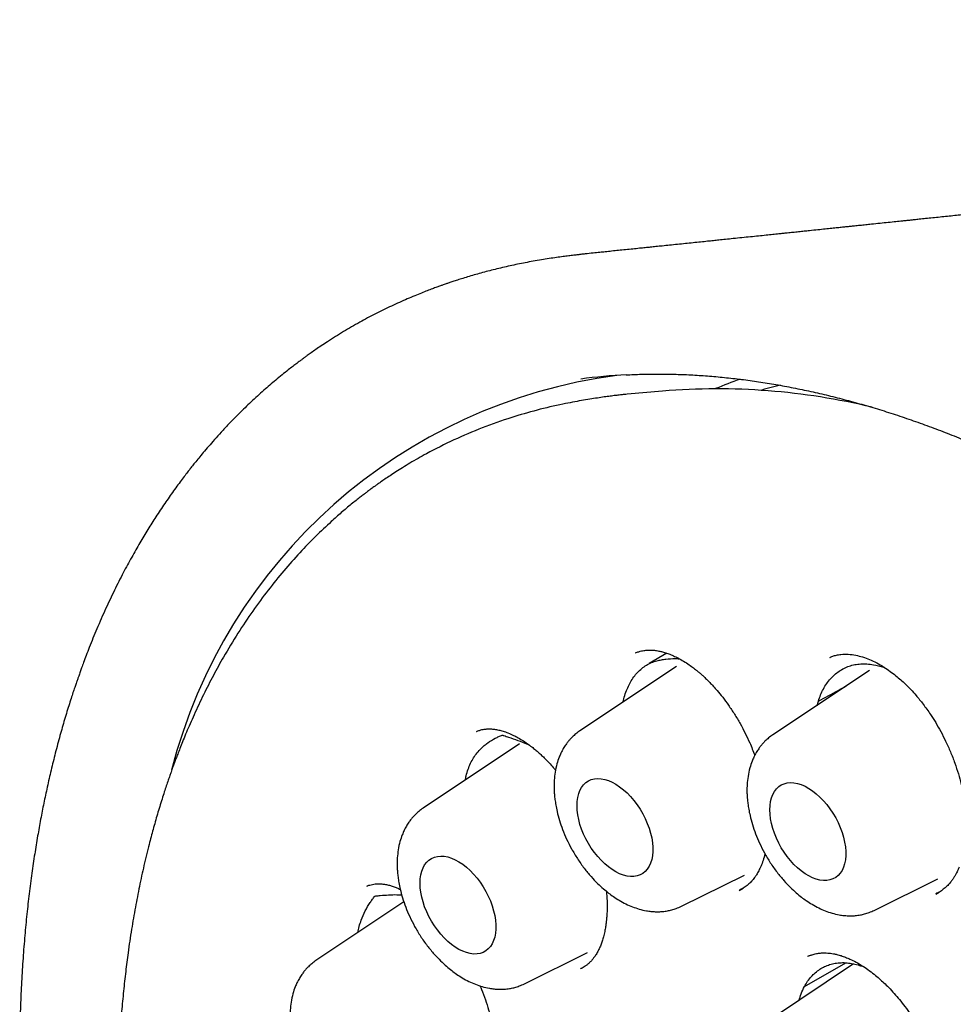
# Model space of a CAD drawing. Header units: millimetres. Extents: x 8 to 855, y 12 to 815.
# Tile 34 of 55: x 779 to 790, y 371 to 382. Entities that reach past the tile are written whole.
import ezdxf

# ---------------------------------------------------------------- set-up
doc = ezdxf.new("R2010")
doc.units = ezdxf.units.MM

msp = doc.modelspace()

# ---------------------------------------------------------------- linework, layer by layer
at = {"color": 7, "linetype": 'Continuous', "lineweight": 30}
for p, q in [((785.966, 377.481), (785.839, 377.468)), ((786.369, 377.517), (785.966, 377.481)), ((786.061, 374.526), (786.063, 374.527)), ((786.419, 374.522), (786.215, 374.403)), ((788.278, 374.473), (788.282, 374.475)), ((786.528, 374.372), (785.426, 373.637)), ((788.731, 374.325), (787.629, 373.591)), ((788.134, 373.927), (788.148, 373.975)), ((784.244, 373.628), (784.247, 373.629)), ((784.736, 373.486), (783.634, 372.752)), ((786.584, 371.632), (787.304, 371.988)), ((788.787, 371.585), (789.514, 371.945)), ((782.992, 371.861), (782.995, 371.862)), ((787.245, 371.813), (787.289, 371.837)), ((789.488, 371.771), (789.528, 371.793)), ((783.415, 371.681), (782.411, 371.012)), ((784.791, 370.746), (785.511, 371.102)), ((788.03, 371.059), (788.032, 371.06)), ((788.068, 371.075), (788.031, 371.06)), ((788.551, 370.974), (787.623, 370.355)), ((787.99, 370.716), (788.462, 370.986)), ((785.435, 370.921), (785.431, 370.919))]:
    msp.add_line(p, q, dxfattribs=at)
at = {"color": 7, "linetype": 'Continuous', "lineweight": 30, "flags": 128}
for points in [[(787.715, 377.583), (787.534, 377.537), (787.493, 377.525)], [(785.392, 372.781), (785.394, 372.83), (785.4, 372.875), (785.411, 372.918), (785.426, 372.956), (785.445, 372.99), (785.467, 373.02), (785.493, 373.044), (785.523, 373.064), (785.555, 373.078), (785.59, 373.087), (785.628, 373.091), (785.667, 373.088), (785.708, 373.081), (785.75, 373.067), (785.793, 373.049), (785.836, 373.025), (785.879, 372.997), (785.922, 372.963), (785.963, 372.926), (786.003, 372.884), (786.042, 372.839), (786.078, 372.791), (786.112, 372.741), (786.143, 372.688), (786.171, 372.634), (786.195, 372.579), (786.216, 372.523), (786.233, 372.467), (786.245, 372.412), (786.254, 372.358), (786.258, 372.306), (786.258, 372.256), (786.254, 372.209), (786.245, 372.165), (786.233, 372.125), (786.216, 372.088), (786.195, 372.057), (786.171, 372.029), (786.143, 372.007), (786.112, 371.99), (786.078, 371.979), (786.042, 371.972), (786.003, 371.972), (785.963, 371.977), (785.922, 371.987), (785.879, 372.003), (785.836, 372.024), (785.793, 372.051), (785.75, 372.082), (785.708, 372.117), (785.667, 372.157), (785.628, 372.2), (785.59, 372.246), (785.555, 372.296), (785.523, 372.347), (785.493, 372.401), (785.467, 372.456), (785.445, 372.511), (785.426, 372.567), (785.411, 372.623), (785.4, 372.677), (785.394, 372.73), (785.392, 372.781)], [(787.595, 372.735), (787.597, 372.783), (787.603, 372.829), (787.614, 372.871), (787.629, 372.909), (787.647, 372.943), (787.67, 372.973), (787.696, 372.998), (787.725, 373.017), (787.758, 373.032), (787.793, 373.041), (787.83, 373.044), (787.87, 373.042), (787.911, 373.034), (787.953, 373.021), (787.996, 373.002), (788.039, 372.978), (788.082, 372.95), (788.125, 372.917), (788.166, 372.879), (788.206, 372.838), (788.245, 372.793), (788.281, 372.745), (788.315, 372.694), (788.346, 372.641), (788.374, 372.587), (788.398, 372.532), (788.419, 372.476), (788.435, 372.42), (788.448, 372.365), (788.457, 372.312), (788.461, 372.259), (788.461, 372.21), (788.457, 372.162), (788.448, 372.118), (788.435, 372.078), (788.419, 372.042), (788.398, 372.01), (788.374, 371.983), (788.346, 371.961), (788.315, 371.944), (788.281, 371.932), (788.245, 371.926), (788.206, 371.925), (788.166, 371.93), (788.125, 371.941), (788.082, 371.957), (788.039, 371.978), (787.996, 372.004), (787.953, 372.035), (787.911, 372.07), (787.87, 372.11), (787.83, 372.153), (787.793, 372.2), (787.758, 372.249), (787.725, 372.301), (787.696, 372.354), (787.67, 372.409), (787.647, 372.465), (787.629, 372.521), (787.614, 372.576), (787.603, 372.63), (787.597, 372.684), (787.595, 372.735)], [(783.599, 371.896), (783.602, 371.944), (783.608, 371.99), (783.619, 372.032), (783.634, 372.07), (783.652, 372.104), (783.675, 372.134), (783.701, 372.159), (783.73, 372.178), (783.763, 372.193), (783.798, 372.201), (783.835, 372.205), (783.875, 372.203), (783.916, 372.195), (783.958, 372.182), (784.001, 372.163), (784.044, 372.139), (784.087, 372.111), (784.129, 372.078), (784.171, 372.04), (784.211, 371.999), (784.25, 371.954), (784.286, 371.906), (784.32, 371.855), (784.351, 371.802), (784.378, 371.748), (784.403, 371.693), (784.423, 371.637), (784.44, 371.581), (784.453, 371.526), (784.461, 371.472), (784.466, 371.42), (784.466, 371.37), (784.461, 371.323), (784.453, 371.279), (784.44, 371.239), (784.423, 371.203), (784.403, 371.171), (784.378, 371.144), (784.351, 371.121), (784.32, 371.104), (784.286, 371.093), (784.25, 371.087), (784.211, 371.086), (784.171, 371.091), (784.129, 371.102), (784.087, 371.118), (784.044, 371.139), (784.001, 371.165), (783.958, 371.196), (783.916, 371.231), (783.875, 371.271), (783.835, 371.314), (783.798, 371.361), (783.763, 371.41), (783.73, 371.462), (783.701, 371.515), (783.675, 371.57), (783.652, 371.626), (783.634, 371.681), (783.619, 371.737), (783.608, 371.791), (783.602, 371.844), (783.599, 371.896)]]:
    msp.add_lwpolyline(points, dxfattribs=at)
at = {"color": 7, "linetype": 'Continuous', "lineweight": 30}
for centre, radius, start, end in [((786.642, 371.676), 6.072, 97.5259, 165.5905), ((786.3, 371.124), 6.587, 92.9867, 97.5375), ((789.001, 372.767), 5.189, 109.6667, 112.9773), ((786.988, 369.928), 7.614, 76.5092, 94.658)]:
    msp.add_arc(centre, radius, start, end, dxfattribs=at)
for points, knots in [([(809.138, 381.759), (809.132, 381.758), (809.1, 381.754), (809.042, 381.746), (808.963, 381.736), (808.888, 381.726), (808.819, 381.717), (808.762, 381.71), (808.713, 381.704), (808.667, 381.698), (808.611, 381.69), (808.537, 381.681), (808.449, 381.67), (808.357, 381.658), (808.267, 381.646), (808.178, 381.635), (808.086, 381.623), (807.995, 381.611), (807.905, 381.6), (807.832, 381.59), (807.773, 381.583), (807.722, 381.576), (807.663, 381.569), (807.591, 381.56), (807.512, 381.549), (807.434, 381.54), (807.367, 381.531), (807.31, 381.524), (807.262, 381.518), (807.216, 381.512), (807.165, 381.505), (807.104, 381.498), (807.032, 381.489), (806.948, 381.478), (806.853, 381.466), (806.745, 381.452), (806.628, 381.438), (806.513, 381.423), (806.405, 381.41), (806.31, 381.398), (806.222, 381.387), (806.134, 381.376), (806.043, 381.365), (805.957, 381.354), (805.881, 381.345), (805.819, 381.337), (805.767, 381.33), (805.717, 381.324), (805.66, 381.317), (805.592, 381.309), (805.512, 381.299), (805.42, 381.288), (805.319, 381.275), (805.212, 381.262), (805.116, 381.25), (805.038, 381.241), (804.978, 381.233), (804.924, 381.227), (804.875, 381.221), (804.826, 381.215), (804.772, 381.208), (804.704, 381.2), (804.627, 381.19), (804.547, 381.181), (804.474, 381.172), (804.409, 381.164), (804.351, 381.157), (804.3, 381.151), (804.251, 381.145), (804.198, 381.138), (804.138, 381.131), (804.072, 381.123), (803.987, 381.113), (803.884, 381.1), (803.769, 381.086), (803.661, 381.073), (803.559, 381.061), (803.465, 381.05), (803.38, 381.04), (803.304, 381.031), (803.23, 381.022), (803.151, 381.012), (803.063, 381.002), (802.977, 380.992), (802.901, 380.982), (802.84, 380.975), (802.788, 380.969), (802.742, 380.964), (802.697, 380.958), (802.65, 380.953), (802.597, 380.946), (802.543, 380.94), (802.494, 380.934), (802.446, 380.928), (802.394, 380.922), (802.334, 380.915), (802.272, 380.908), (802.206, 380.9), (802.138, 380.892), (802.066, 380.884), (801.995, 380.875), (801.916, 380.866), (801.815, 380.854), (801.693, 380.84), (801.56, 380.824), (801.435, 380.81), (801.319, 380.796), (801.214, 380.784), (801.131, 380.774), (801.067, 380.767), (801.011, 380.76), (800.948, 380.753), (800.872, 380.744), (800.791, 380.735), (800.696, 380.724), (800.594, 380.712), (800.489, 380.7), (800.395, 380.689), (800.304, 380.679), (800.209, 380.668), (800.105, 380.656), (800.001, 380.644), (799.904, 380.633), (799.813, 380.622), (799.721, 380.612), (799.619, 380.6), (799.509, 380.587), (799.402, 380.575), (799.308, 380.564), (799.23, 380.556), (799.162, 380.548), (799.105, 380.541), (799.054, 380.536), (799.005, 380.53), (798.953, 380.524), (798.893, 380.517), (798.823, 380.51), (798.748, 380.501), (798.672, 380.492), (798.599, 380.484), (798.521, 380.475), (798.437, 380.466), (798.349, 380.456), (798.263, 380.446), (798.173, 380.436), (798.076, 380.425), (797.985, 380.415), (797.899, 380.405), (797.82, 380.397), (797.742, 380.388), (797.67, 380.38), (797.609, 380.373), (797.558, 380.367), (797.51, 380.362), (797.46, 380.356), (797.405, 380.35), (797.343, 380.343), (797.277, 380.336), (797.207, 380.328), (797.136, 380.32), (797.065, 380.312), (796.999, 380.305), (796.929, 380.297), (796.853, 380.289), (796.769, 380.28), (796.693, 380.271), (796.623, 380.263), (796.553, 380.256), (796.473, 380.247), (796.381, 380.237), (796.28, 380.226), (796.179, 380.215), (796.082, 380.204), (796.002, 380.195), (795.939, 380.188), (795.891, 380.183), (795.842, 380.177), (795.785, 380.171), (795.719, 380.164), (795.641, 380.155), (795.555, 380.146), (795.463, 380.136), (795.373, 380.126), (795.289, 380.117), (795.216, 380.109), (795.16, 380.103), (795.119, 380.098), (795.083, 380.094), (795.039, 380.09), (794.986, 380.084), (794.925, 380.077), (794.86, 380.07), (794.789, 380.063), (794.711, 380.054), (794.626, 380.045), (794.547, 380.036), (794.476, 380.029), (794.419, 380.022), (794.375, 380.018), (794.336, 380.013), (794.291, 380.009), (794.234, 380.002), (794.159, 379.994), (794.072, 379.985), (793.979, 379.975), (793.888, 379.965), (793.803, 379.956), (793.726, 379.948), (793.667, 379.941), (793.623, 379.936), (793.589, 379.933), (793.551, 379.929), (793.504, 379.924), (793.448, 379.918), (793.386, 379.911), (793.313, 379.903), (793.234, 379.895), (793.148, 379.885), (793.065, 379.877), (792.988, 379.868), (792.926, 379.862), (792.877, 379.856), (792.839, 379.852), (792.799, 379.848), (792.751, 379.843), (792.678, 379.835), (792.585, 379.825), (792.476, 379.814), (792.368, 379.802), (792.276, 379.792), (792.204, 379.785), (792.152, 379.779), (792.109, 379.775), (792.07, 379.77), (792.028, 379.766), (791.976, 379.76), (791.911, 379.754), (791.839, 379.746), (791.764, 379.738), (791.688, 379.73), (791.61, 379.722), (791.533, 379.713), (791.463, 379.706), (791.403, 379.7), (791.355, 379.695), (791.314, 379.69), (791.274, 379.686), (791.229, 379.681), (791.176, 379.676), (791.117, 379.669), (791.053, 379.663), (790.981, 379.655), (790.901, 379.647), (790.813, 379.637), (790.729, 379.628), (790.654, 379.621), (790.593, 379.614), (790.543, 379.609), (790.494, 379.604), (790.435, 379.598), (790.366, 379.59), (790.289, 379.582), (790.209, 379.574), (790.13, 379.566), (790.059, 379.558), (790.003, 379.552), (789.956, 379.547), (789.909, 379.542), (789.853, 379.536), (789.784, 379.529), (789.705, 379.521), (789.622, 379.512), (789.538, 379.503), (789.455, 379.495), (789.376, 379.487), (789.305, 379.479), (789.247, 379.473), (789.2, 379.468), (789.155, 379.463), (789.101, 379.458), (789.03, 379.45), (788.945, 379.441), (788.851, 379.432), (788.765, 379.423), (788.689, 379.415), (788.624, 379.408), (788.564, 379.402), (788.513, 379.397), (788.468, 379.392), (788.42, 379.387), (788.365, 379.381), (788.299, 379.374), (788.224, 379.366), (788.139, 379.358), (788.059, 379.349), (787.986, 379.342), (787.922, 379.335), (787.858, 379.328), (787.797, 379.322), (787.744, 379.317), (787.7, 379.312), (787.663, 379.308), (787.614, 379.303), (787.548, 379.296), (787.463, 379.287), (787.371, 379.278), (787.275, 379.268), (787.18, 379.258), (787.092, 379.249), (787.016, 379.241), (786.948, 379.234), (786.878, 379.227), (786.801, 379.219), (786.717, 379.21), (786.629, 379.201), (786.539, 379.192), (786.451, 379.183), (786.369, 379.174), (786.296, 379.167), (786.231, 379.16), (786.169, 379.154), (786.103, 379.147), (786.028, 379.139), (785.947, 379.131), (785.866, 379.123), (785.789, 379.115), (785.719, 379.107), (785.649, 379.1), (785.573, 379.092), (785.499, 379.085), (785.451, 379.08), (785.434, 379.078)], [0, 0, 0, 0, 0.000783, 0.004161, 0.007573, 0.011112, 0.013958, 0.016497, 0.018607, 0.020379, 0.022385, 0.025984, 0.02998, 0.033948, 0.037886, 0.041774, 0.045595, 0.049774, 0.053699, 0.057333, 0.05932, 0.061367, 0.063911, 0.066975, 0.070816, 0.074189, 0.077087, 0.079532, 0.081612, 0.083338, 0.085549, 0.088212, 0.091326, 0.094929, 0.099049, 0.103651, 0.109063, 0.114142, 0.118696, 0.122979, 0.126474, 0.130205, 0.134365, 0.138236, 0.141481, 0.144122, 0.146277, 0.148255, 0.150617, 0.153613, 0.157078, 0.161032, 0.165476, 0.1702, 0.174941, 0.177834, 0.180396, 0.18265, 0.184753, 0.186743, 0.189014, 0.191768, 0.19549, 0.199, 0.202143, 0.204921, 0.207398, 0.20961, 0.211542, 0.213784, 0.216403, 0.219288, 0.222299, 0.227451, 0.232561, 0.237118, 0.241426, 0.245635, 0.249242, 0.252484, 0.255428, 0.258804, 0.26261, 0.26682, 0.269867, 0.272414, 0.274564, 0.27667, 0.278323, 0.280306, 0.282677, 0.285202, 0.28729, 0.28902, 0.29132, 0.293993, 0.296674, 0.299194, 0.3025, 0.305404, 0.308333, 0.311706, 0.315411, 0.321296, 0.327287, 0.332396, 0.337316, 0.342072, 0.345842, 0.347977, 0.350242, 0.352912, 0.356147, 0.359828, 0.363314, 0.36827, 0.372805, 0.376754, 0.380242, 0.384399, 0.388864, 0.393466, 0.39773, 0.401178, 0.405042, 0.409413, 0.414137, 0.419137, 0.422907, 0.426177, 0.429026, 0.431558, 0.433472, 0.435506, 0.437664, 0.440156, 0.443127, 0.446476, 0.449758, 0.452805, 0.455672, 0.459757, 0.463398, 0.466758, 0.470678, 0.474883, 0.478967, 0.482271, 0.485727, 0.489065, 0.492191, 0.494765, 0.496786, 0.498685, 0.500784, 0.503083, 0.505648, 0.508689, 0.511423, 0.51446, 0.517666, 0.520436, 0.522832, 0.526434, 0.530089, 0.533359, 0.536121, 0.538954, 0.54213, 0.546235, 0.550554, 0.554863, 0.558971, 0.562765, 0.564953, 0.566875, 0.568816, 0.57121, 0.57406, 0.577146, 0.581035, 0.58488, 0.58868, 0.592335, 0.595437, 0.597941, 0.599292, 0.600653, 0.602468, 0.604744, 0.607427, 0.610136, 0.612794, 0.616431, 0.61997, 0.623385, 0.626384, 0.628886, 0.630503, 0.631909, 0.633757, 0.636171, 0.63911, 0.643142, 0.647048, 0.650826, 0.654474, 0.657734, 0.660442, 0.661956, 0.66323, 0.664717, 0.666659, 0.669055, 0.671765, 0.674447, 0.678126, 0.68172, 0.685228, 0.688494, 0.691258, 0.693075, 0.69458, 0.696065, 0.698051, 0.700549, 0.705116, 0.709668, 0.714189, 0.718634, 0.72111, 0.723251, 0.725057, 0.726527, 0.728048, 0.730279, 0.73307, 0.736122, 0.739236, 0.742413, 0.745652, 0.74895, 0.751993, 0.754392, 0.756397, 0.758008, 0.759485, 0.761342, 0.76355, 0.766064, 0.768721, 0.771514, 0.775019, 0.778717, 0.782403, 0.785514, 0.788015, 0.789909, 0.791749, 0.794184, 0.797176, 0.800376, 0.803696, 0.807135, 0.810132, 0.812459, 0.814146, 0.815958, 0.818229, 0.821139, 0.824532, 0.828008, 0.831453, 0.834868, 0.838251, 0.841257, 0.843664, 0.845449, 0.847113, 0.849151, 0.852225, 0.855849, 0.859729, 0.863799, 0.866455, 0.869186, 0.87178, 0.873878, 0.875476, 0.877405, 0.879691, 0.882381, 0.885476, 0.888973, 0.892868, 0.895351, 0.897972, 0.900732, 0.903329, 0.905505, 0.90726, 0.90866, 0.910151, 0.913251, 0.916833, 0.92061, 0.924557, 0.928637, 0.932305, 0.935385, 0.937989, 0.940747, 0.943925, 0.947456, 0.951073, 0.954749, 0.958483, 0.961899, 0.9649, 0.967478, 0.969801, 0.972493, 0.975611, 0.979054, 0.982378, 0.985532, 0.988515, 0.991011, 0.994115, 0.99783, 1, 1, 1, 1]), ([(785.441, 379.078), (785.428, 379.076), (785.398, 379.073), (785.351, 379.068), (785.294, 379.061), (785.229, 379.052), (785.155, 379.042), (785.072, 379.03), (784.984, 379.016), (784.893, 379), (784.802, 378.983), (784.714, 378.966), (784.598, 378.941), (784.458, 378.908), (784.296, 378.866), (784.169, 378.829), (784.075, 378.8), (784.015, 378.781), (783.964, 378.765), (783.923, 378.751), (783.891, 378.739), (783.861, 378.729), (783.829, 378.718), (783.788, 378.703), (783.738, 378.684), (783.679, 378.662), (783.612, 378.635), (783.535, 378.604), (783.452, 378.569), (783.363, 378.53), (783.242, 378.474), (783.09, 378.4), (782.908, 378.302), (782.724, 378.196), (782.579, 378.105), (782.474, 378.035), (782.413, 377.994), (782.359, 377.956), (782.316, 377.926), (782.282, 377.901), (782.254, 377.88), (782.224, 377.858), (782.188, 377.831), (782.144, 377.797), (782.088, 377.754), (782.023, 377.701), (781.952, 377.643), (781.883, 377.585), (781.788, 377.502), (781.671, 377.395), (781.537, 377.265), (781.424, 377.15), (781.33, 377.049), (781.254, 376.965), (781.186, 376.887), (781.126, 376.817), (781.074, 376.754), (781.029, 376.699), (780.993, 376.653), (780.959, 376.61), (780.924, 376.565), (780.881, 376.509), (780.834, 376.445), (780.767, 376.352), (780.682, 376.231), (780.584, 376.084), (780.49, 375.935), (780.398, 375.781), (780.304, 375.616), (780.224, 375.469), (780.159, 375.342), (780.109, 375.241), (780.059, 375.136), (780.008, 375.028), (779.958, 374.915), (779.91, 374.803), (779.864, 374.694), (779.824, 374.592), (779.788, 374.5), (779.759, 374.423), (779.736, 374.361), (779.72, 374.317), (779.709, 374.285), (779.7, 374.258), (779.689, 374.227), (779.675, 374.187), (779.659, 374.14), (779.64, 374.085), (779.619, 374.019), (779.594, 373.942), (779.567, 373.855), (779.54, 373.764), (779.513, 373.673), (779.477, 373.546), (779.434, 373.384), (779.386, 373.188), (779.342, 372.996), (779.302, 372.81), (779.266, 372.624), (779.231, 372.431), (779.197, 372.226), (779.165, 372.006), (779.135, 371.777), (779.108, 371.54), (779.085, 371.295), (779.064, 371.037), (779.048, 370.768), (779.036, 370.498), (779.029, 370.234), (779.027, 369.976), (779.028, 369.725), (779.033, 369.481), (779.041, 369.254), (779.05, 369.044), (779.06, 368.86), (779.071, 368.702), (779.08, 368.567), (779.09, 368.44), (779.101, 368.313), (779.113, 368.181), (779.13, 368.014), (779.152, 367.808), (779.182, 367.56), (779.217, 367.297), (779.257, 367.021), (779.304, 366.731), (779.356, 366.425), (779.416, 366.108), (779.488, 365.752), (779.573, 365.362), (779.673, 364.94), (779.792, 364.474), (779.933, 363.964), (780.1, 363.412), (780.278, 362.863), (780.47, 362.313), (780.675, 361.76), (780.895, 361.204), (781.127, 360.65), (781.371, 360.099), (781.625, 359.553), (781.889, 359.015), (782.162, 358.484), (782.446, 357.959), (782.724, 357.465), (782.997, 357.002), (783.264, 356.566), (783.542, 356.128), (783.832, 355.687), (784.135, 355.243), (784.438, 354.817), (784.738, 354.408), (785.036, 354.016), (785.297, 353.684), (785.516, 353.414), (785.684, 353.21), (785.845, 353.019), (785.997, 352.84), (786.142, 352.674), (786.279, 352.519), (786.405, 352.378), (786.521, 352.25), (786.613, 352.15), (786.686, 352.071), (786.746, 352.007), (786.815, 351.934), (786.893, 351.851), (786.981, 351.759), (787.079, 351.657), (787.186, 351.547), (787.304, 351.428), (787.439, 351.294), (787.591, 351.144), (787.763, 350.979), (787.949, 350.803), (788.149, 350.619), (788.361, 350.427), (788.586, 350.229), (788.824, 350.025), (789.075, 349.815), (789.33, 349.609), (789.588, 349.407), (789.847, 349.21), (790.118, 349.011), (790.4, 348.811), (790.693, 348.612), (790.997, 348.414), (791.311, 348.217), (791.525, 348.092), (791.633, 348.028)], [0, 0, 0, 0, 0.001141, 0.002635, 0.004484, 0.006659, 0.009183, 0.012055, 0.015275, 0.018597, 0.021848, 0.025029, 0.028138, 0.034422, 0.040395, 0.046055, 0.048681, 0.050958, 0.052881, 0.054451, 0.055667, 0.056574, 0.057818, 0.059391, 0.061294, 0.063525, 0.066136, 0.069086, 0.072378, 0.075912, 0.079504, 0.08672, 0.094143, 0.101776, 0.109634, 0.112637, 0.115306, 0.117639, 0.119634, 0.12102, 0.122178, 0.123385, 0.124986, 0.126983, 0.129376, 0.132653, 0.135959, 0.139178, 0.142311, 0.149419, 0.156034, 0.162152, 0.166497, 0.170491, 0.174095, 0.177311, 0.180138, 0.182576, 0.184624, 0.186218, 0.188215, 0.190619, 0.193422, 0.196391, 0.202374, 0.208559, 0.21425, 0.220202, 0.2265, 0.233145, 0.236725, 0.240397, 0.244161, 0.248016, 0.251963, 0.255971, 0.259669, 0.263252, 0.266327, 0.268896, 0.270959, 0.272518, 0.273322, 0.274102, 0.275136, 0.276424, 0.277968, 0.279765, 0.281817, 0.284367, 0.287216, 0.290128, 0.292994, 0.295814, 0.302056, 0.308066, 0.313845, 0.319394, 0.324784, 0.330354, 0.336276, 0.342551, 0.349177, 0.35562, 0.362359, 0.36939, 0.37671, 0.384066, 0.391028, 0.397588, 0.404344, 0.410635, 0.416464, 0.421828, 0.426729, 0.430457, 0.433862, 0.436973, 0.440136, 0.443452, 0.446922, 0.452683, 0.458824, 0.465342, 0.472039, 0.479091, 0.486499, 0.49424, 0.502023, 0.512136, 0.522159, 0.532091, 0.545247, 0.558244, 0.571115, 0.583952, 0.597036, 0.610128, 0.623223, 0.636319, 0.649409, 0.662258, 0.675095, 0.687917, 0.70072, 0.711601, 0.72253, 0.733661, 0.74503, 0.756624, 0.768428, 0.778979, 0.789682, 0.800534, 0.806717, 0.812554, 0.818047, 0.823195, 0.828152, 0.832744, 0.836969, 0.840828, 0.84432, 0.846115, 0.848036, 0.850285, 0.85286, 0.855762, 0.858931, 0.862415, 0.866215, 0.870331, 0.875409, 0.880898, 0.886797, 0.893107, 0.899825, 0.906822, 0.914213, 0.921997, 0.930173, 0.937805, 0.945749, 0.954006, 0.962574, 0.971457, 0.980654, 0.990167, 1, 1, 1, 1]), ([(785.952, 377.702), (786.01, 377.705), (786.129, 377.71), (786.313, 377.712), (786.501, 377.71), (786.691, 377.703), (786.882, 377.69), (787.075, 377.673), (787.27, 377.651), (787.466, 377.624), (787.663, 377.592), (787.862, 377.555), (788.062, 377.513), (788.263, 377.467), (788.465, 377.415), (788.669, 377.359), (788.873, 377.298), (789.078, 377.232), (789.284, 377.161), (789.491, 377.086), (789.699, 377.005), (789.907, 376.92), (790.116, 376.831), (790.325, 376.736), (790.535, 376.637), (790.745, 376.534), (790.955, 376.426), (791.166, 376.313), (791.377, 376.196), (791.588, 376.074), (791.799, 375.948), (792.01, 375.817), (792.221, 375.682), (792.432, 375.543), (792.642, 375.4), (792.852, 375.252), (793.062, 375.1), (793.271, 374.944), (793.48, 374.784), (793.688, 374.62), (793.895, 374.452), (794.102, 374.28), (794.308, 374.104), (794.513, 373.924), (794.717, 373.741), (794.919, 373.554), (795.121, 373.363), (795.322, 373.169), (795.522, 372.972), (795.72, 372.77), (795.916, 372.566), (796.112, 372.358), (796.306, 372.147), (796.498, 371.933), (796.689, 371.716), (796.878, 371.496), (797.065, 371.272), (797.25, 371.046), (797.434, 370.818), (797.615, 370.586), (797.795, 370.352), (797.972, 370.115), (798.148, 369.876), (798.321, 369.635), (798.492, 369.391), (798.66, 369.145), (798.827, 368.896), (798.991, 368.646), (799.152, 368.394), (799.311, 368.139), (799.467, 367.883), (799.621, 367.626), (799.772, 367.366), (799.92, 367.105), (800.066, 366.843), (800.208, 366.579), (800.348, 366.314), (800.485, 366.048), (800.619, 365.78), (800.75, 365.512), (800.877, 365.242), (801.002, 364.972), (801.124, 364.701), (801.242, 364.429), (801.357, 364.157), (801.469, 363.884), (801.578, 363.611), (801.683, 363.338), (801.785, 363.064), (801.884, 362.79), (801.979, 362.517), (802.07, 362.243), (802.159, 361.969), (802.243, 361.696), (802.324, 361.423), (802.402, 361.151), (802.476, 360.879), (802.546, 360.607), (802.613, 360.337), (802.676, 360.067), (802.735, 359.798), (802.791, 359.53), (802.842, 359.263), (802.891, 358.997), (802.935, 358.732), (802.976, 358.469), (803.012, 358.207), (803.045, 357.947), (803.075, 357.688), (803.1, 357.431), (803.122, 357.176), (803.14, 356.923), (803.154, 356.671), (803.164, 356.422), (803.17, 356.175), (803.173, 355.93), (803.171, 355.687), (803.166, 355.446), (803.157, 355.208), (803.144, 354.973), (803.128, 354.74), (803.107, 354.51), (803.083, 354.282), (803.055, 354.057), (803.024, 353.835), (802.988, 353.617), (802.949, 353.401), (802.906, 353.188), (802.859, 352.978), (802.809, 352.772), (802.755, 352.569), (802.697, 352.369), (802.636, 352.173), (802.571, 351.98), (802.503, 351.791), (802.43, 351.605), (802.355, 351.424), (802.276, 351.245), (802.193, 351.071), (802.107, 350.9), (802.017, 350.734), (801.924, 350.571), (801.828, 350.412), (801.762, 350.308), (801.727, 350.257), (801.727, 350.257)], [0, 0, 0, 0, 0.006701, 0.013779, 0.020854, 0.027924, 0.034991, 0.042054, 0.049113, 0.05617, 0.063224, 0.070275, 0.077324, 0.08437, 0.091415, 0.098458, 0.1055, 0.112541, 0.119581, 0.126619, 0.133657, 0.140694, 0.147731, 0.154768, 0.161804, 0.16884, 0.175876, 0.182912, 0.189949, 0.196985, 0.204021, 0.211058, 0.218095, 0.225132, 0.232169, 0.239207, 0.246246, 0.253284, 0.260323, 0.267363, 0.274402, 0.281442, 0.288483, 0.295524, 0.302566, 0.309607, 0.31665, 0.323692, 0.330735, 0.337778, 0.344822, 0.351866, 0.35891, 0.365955, 0.373, 0.380045, 0.387091, 0.394136, 0.401182, 0.408229, 0.415275, 0.422322, 0.429369, 0.436416, 0.443463, 0.45051, 0.457558, 0.464605, 0.471653, 0.4787, 0.485748, 0.492796, 0.499844, 0.506891, 0.513939, 0.520987, 0.528034, 0.535082, 0.54213, 0.549177, 0.556224, 0.563272, 0.570319, 0.577366, 0.584412, 0.591459, 0.598505, 0.605551, 0.612597, 0.619643, 0.626688, 0.633733, 0.640778, 0.647822, 0.654866, 0.66191, 0.668953, 0.675996, 0.683039, 0.690081, 0.697123, 0.704165, 0.711206, 0.718246, 0.725286, 0.732326, 0.739365, 0.746404, 0.753443, 0.760481, 0.767518, 0.774555, 0.781592, 0.788629, 0.795665, 0.802701, 0.809736, 0.816771, 0.823806, 0.830841, 0.837876, 0.844911, 0.851946, 0.858981, 0.866017, 0.873052, 0.880089, 0.887125, 0.894163, 0.901201, 0.908241, 0.915282, 0.922324, 0.929368, 0.936414, 0.943462, 0.950513, 0.957566, 0.964622, 0.971681, 0.978744, 0.98581, 0.99288, 0.999955, 1, 1, 1, 1]), ([(785.966, 377.481), (785.954, 377.48), (785.926, 377.477), (785.883, 377.472), (785.83, 377.466), (785.768, 377.458), (785.699, 377.449), (785.621, 377.437), (785.535, 377.424), (785.44, 377.408), (785.338, 377.389), (785.168, 377.356), (784.934, 377.301), (784.627, 377.212), (784.309, 377.1), (783.984, 376.961), (783.742, 376.84), (783.577, 376.748), (783.486, 376.695), (783.402, 376.643), (783.326, 376.596), (783.259, 376.552), (783.201, 376.513), (783.153, 376.48), (783.116, 376.453), (783.087, 376.433), (783.063, 376.415), (783.044, 376.401), (783.027, 376.389), (783.009, 376.375), (782.985, 376.357), (782.953, 376.333), (782.913, 376.303), (782.866, 376.266), (782.813, 376.223), (782.757, 376.177), (782.7, 376.128), (782.643, 376.078), (782.544, 375.989), (782.403, 375.856), (782.222, 375.669), (782.041, 375.464), (781.862, 375.242), (781.686, 375.004), (781.516, 374.75), (781.367, 374.503), (781.237, 374.268), (781.125, 374.048), (781.038, 373.862), (780.974, 373.718), (780.932, 373.622), (780.896, 373.535), (780.865, 373.456), (780.839, 373.389), (780.817, 373.333), (780.8, 373.286), (780.786, 373.248), (780.775, 373.218), (780.765, 373.191), (780.755, 373.161), (780.74, 373.121), (780.722, 373.068), (780.701, 373.005), (780.677, 372.934), (780.652, 372.855), (780.626, 372.77), (780.6, 372.684), (780.575, 372.597), (780.551, 372.511), (780.528, 372.425), (780.492, 372.288), (780.446, 372.1), (780.394, 371.861), (780.347, 371.618), (780.303, 371.365), (780.267, 371.12), (780.237, 370.884), (780.212, 370.661), (780.194, 370.461), (780.18, 370.289), (780.171, 370.152), (780.164, 370.024), (780.158, 369.913), (780.154, 369.817), (780.151, 369.736), (780.149, 369.665), (780.148, 369.605), (780.146, 369.556), (780.146, 369.518), (780.145, 369.488), (780.145, 369.45), (780.144, 369.396), (780.143, 369.321), (780.143, 369.231), (780.144, 369.126), (780.145, 369.007), (780.148, 368.873), (780.153, 368.686), (780.163, 368.445), (780.18, 368.148), (780.205, 367.833), (780.237, 367.499), (780.277, 367.147), (780.327, 366.775), (780.385, 366.399), (780.451, 366.021), (780.524, 365.641), (780.608, 365.246), (780.704, 364.836), (780.811, 364.414), (780.929, 363.979), (781.061, 363.533), (781.206, 363.074), (781.357, 362.625), (781.513, 362.19), (781.671, 361.772), (781.839, 361.352), (782.013, 360.935), (782.193, 360.524), (782.39, 360.095), (782.604, 359.648), (782.836, 359.187), (783.075, 358.735), (783.32, 358.29), (783.571, 357.852), (783.828, 357.422), (784.09, 357.002), (784.355, 356.594), (784.621, 356.198), (784.888, 355.816), (785.155, 355.447), (785.423, 355.089), (785.719, 354.708), (786.042, 354.308), (786.393, 353.892), (786.744, 353.494), (787.093, 353.114), (787.44, 352.752), (787.784, 352.408), (788.143, 352.063), (788.519, 351.719), (788.915, 351.374), (789.313, 351.044), (789.716, 350.728), (790.123, 350.426), (790.51, 350.154), (790.878, 349.911), (791.212, 349.702), (791.446, 349.563), (791.581, 349.485), (791.628, 349.458), (791.672, 349.433), (791.708, 349.413), (791.745, 349.393), (791.791, 349.367), (791.857, 349.331), (791.938, 349.287), (792.03, 349.238), (792.13, 349.186), (792.253, 349.123), (792.401, 349.049), (792.576, 348.964), (792.761, 348.879), (792.974, 348.784), (793.21, 348.685), (793.463, 348.586), (793.71, 348.495), (793.952, 348.412), (794.188, 348.337), (794.418, 348.271), (794.616, 348.218), (794.779, 348.178), (794.906, 348.149), (795.018, 348.125), (795.116, 348.105), (795.201, 348.088), (795.275, 348.075), (795.341, 348.063), (795.408, 348.052), (795.482, 348.04), (795.571, 348.026), (795.673, 348.012), (795.788, 347.998), (795.914, 347.984), (796.051, 347.971), (796.2, 347.96), (796.36, 347.951), (796.576, 347.943), (796.842, 347.943), (797.155, 347.957), (797.468, 347.985), (797.724, 348.021), (797.925, 348.056), (798.072, 348.086), (798.218, 348.119), (798.364, 348.157), (798.509, 348.197), (798.638, 348.238), (798.749, 348.275), (798.839, 348.306), (798.917, 348.336), (798.985, 348.362), (799.043, 348.385), (799.092, 348.406), (799.138, 348.425), (799.182, 348.444), (799.227, 348.464), (799.276, 348.486), (799.331, 348.512), (799.395, 348.543), (799.466, 348.578), (799.545, 348.619), (799.635, 348.668), (799.735, 348.725), (799.846, 348.791), (799.965, 348.865), (800.091, 348.95), (800.225, 349.044), (800.353, 349.142), (800.475, 349.239), (800.586, 349.333), (800.691, 349.427), (800.791, 349.519), (800.884, 349.61), (800.98, 349.708), (801.077, 349.812), (801.175, 349.921), (801.263, 350.025), (801.342, 350.121), (801.413, 350.211), (801.475, 350.292), (801.53, 350.366), (801.563, 350.413), (801.579, 350.435)], [0, 0, 0, 0, 0.000752, 0.001803, 0.003155, 0.004705, 0.006524, 0.008613, 0.010973, 0.013603, 0.016503, 0.019608, 0.028177, 0.03674, 0.046927, 0.057106, 0.067278, 0.070447, 0.073565, 0.076428, 0.079017, 0.081329, 0.083367, 0.085128, 0.086319, 0.08734, 0.088191, 0.088872, 0.089388, 0.089985, 0.090799, 0.091961, 0.093392, 0.095092, 0.09706, 0.099157, 0.101279, 0.103425, 0.105596, 0.112572, 0.119786, 0.127375, 0.135194, 0.14321, 0.151422, 0.159829, 0.166118, 0.172513, 0.179007, 0.181912, 0.184552, 0.186926, 0.189035, 0.190878, 0.192321, 0.193546, 0.194552, 0.19534, 0.195923, 0.196649, 0.197697, 0.199065, 0.200754, 0.202534, 0.204568, 0.206762, 0.208938, 0.211091, 0.213221, 0.21533, 0.217415, 0.223252, 0.228906, 0.234449, 0.240244, 0.246345, 0.25109, 0.256004, 0.261087, 0.264162, 0.267172, 0.269899, 0.272339, 0.274275, 0.275983, 0.277463, 0.278714, 0.279736, 0.280536, 0.28112, 0.281631, 0.282894, 0.284455, 0.286314, 0.288471, 0.290926, 0.293678, 0.296682, 0.302307, 0.308246, 0.314497, 0.321062, 0.32794, 0.335131, 0.342635, 0.349584, 0.356782, 0.364228, 0.371922, 0.379865, 0.387908, 0.39619, 0.404712, 0.413474, 0.421096, 0.428891, 0.436737, 0.444506, 0.452197, 0.45981, 0.468683, 0.477449, 0.486106, 0.494656, 0.503251, 0.511734, 0.520105, 0.528365, 0.536513, 0.544408, 0.552194, 0.559873, 0.567445, 0.577117, 0.586608, 0.595918, 0.605047, 0.613995, 0.622761, 0.631346, 0.641138, 0.650862, 0.660608, 0.670378, 0.680172, 0.689989, 0.698254, 0.706536, 0.713839, 0.714988, 0.716137, 0.717244, 0.71811, 0.718713, 0.719863, 0.721419, 0.723382, 0.725646, 0.728024, 0.73051, 0.734445, 0.738626, 0.743054, 0.747727, 0.753912, 0.759995, 0.765964, 0.77182, 0.777562, 0.78319, 0.788679, 0.792141, 0.795262, 0.798042, 0.80048, 0.802578, 0.804392, 0.806032, 0.807524, 0.809428, 0.811664, 0.814232, 0.817132, 0.820365, 0.823862, 0.827681, 0.83182, 0.836275, 0.844499, 0.852848, 0.861323, 0.869923, 0.874053, 0.878212, 0.882399, 0.886614, 0.890857, 0.895065, 0.898071, 0.900766, 0.903148, 0.905219, 0.906978, 0.908424, 0.909816, 0.911176, 0.912554, 0.914028, 0.915787, 0.917799, 0.920094, 0.922671, 0.92553, 0.928936, 0.93267, 0.936734, 0.941128, 0.945851, 0.950903, 0.955103, 0.959327, 0.963365, 0.967217, 0.970883, 0.974363, 0.978733, 0.98277, 0.986474, 0.989845, 0.992883, 0.995588, 0.99796, 1, 1, 1, 1]), ([(786.06, 374.526), (786.072, 374.531), (786.094, 374.54), (786.126, 374.548), (786.153, 374.554), (786.175, 374.556), (786.196, 374.558), (786.214, 374.559), (786.233, 374.558), (786.254, 374.558), (786.277, 374.556), (786.301, 374.552), (786.332, 374.547), (786.37, 374.538), (786.416, 374.524), (786.467, 374.505), (786.521, 374.48), (786.58, 374.449), (786.64, 374.412), (786.695, 374.375), (786.741, 374.34), (786.775, 374.312), (786.806, 374.286), (786.837, 374.258), (786.871, 374.226), (786.909, 374.188), (786.95, 374.144), (787, 374.088), (787.058, 374.017), (787.124, 373.927), (787.191, 373.827), (787.255, 373.72), (787.312, 373.61), (787.37, 373.49), (787.404, 373.404), (787.423, 373.356)], [0, 0, 0, 0, 0.038934, 0.070968, 0.096066, 0.115969, 0.128935, 0.142154, 0.15633, 0.171466, 0.187566, 0.204632, 0.222668, 0.25203, 0.283518, 0.317073, 0.352727, 0.390512, 0.430463, 0.468222, 0.49502, 0.515918, 0.533127, 0.552391, 0.574012, 0.598003, 0.624382, 0.653173, 0.695247, 0.741392, 0.791511, 0.841991, 0.891071, 0.938756, 1, 1, 1, 1]), ([(785.917, 373.965), (785.919, 373.971), (785.925, 374.004), (785.943, 374.059), (785.97, 374.13), (786.002, 374.194), (786.04, 374.252), (786.083, 374.304), (786.131, 374.349), (786.184, 374.387), (786.242, 374.416), (786.3, 374.435), (786.355, 374.448), (786.425, 374.458), (786.493, 374.462), (786.545, 374.46), (786.56, 374.459)], [0, 0, 0, 0, 0.016125, 0.092021, 0.165492, 0.239437, 0.314863, 0.390802, 0.467043, 0.543843, 0.622389, 0.701477, 0.763325, 0.82531, 0.950062, 1, 1, 1, 1]), ([(788.278, 374.474), (788.288, 374.478), (788.308, 374.487), (788.352, 374.501), (788.416, 374.511), (788.489, 374.512), (788.572, 374.502), (788.654, 374.481), (788.733, 374.452), (788.814, 374.413), (788.893, 374.368), (788.966, 374.318), (789.03, 374.269), (789.089, 374.219), (789.146, 374.167), (789.204, 374.107), (789.272, 374.033), (789.348, 373.938), (789.423, 373.833), (789.49, 373.728), (789.548, 373.626), (789.604, 373.515), (789.658, 373.395), (789.707, 373.27), (789.747, 373.147), (789.778, 373.032), (789.801, 372.929), (789.818, 372.831), (789.829, 372.741), (789.835, 372.66), (789.838, 372.584), (789.838, 372.505), (789.834, 372.425), (789.828, 372.374), (789.825, 372.351)], [0, 0, 0, 0, 0.030474, 0.057641, 0.083062, 0.122831, 0.164725, 0.199185, 0.234248, 0.269954, 0.305503, 0.337235, 0.364651, 0.3883, 0.412554, 0.438294, 0.465565, 0.503129, 0.545137, 0.575622, 0.608086, 0.642526, 0.678935, 0.717153, 0.753714, 0.787208, 0.817654, 0.845051, 0.873903, 0.898365, 0.919912, 0.945352, 0.975493, 1, 1, 1, 1]), ([(788.148, 373.975), (788.156, 373.999), (788.173, 374.048), (788.205, 374.115), (788.243, 374.176), (788.286, 374.231), (788.333, 374.278), (788.384, 374.318), (788.44, 374.351), (788.5, 374.376), (788.564, 374.393), (788.632, 374.402), (788.703, 374.401), (788.791, 374.389), (788.857, 374.376), (788.9, 374.361), (788.902, 374.36)], [0, 0, 0, 0, 0.070748, 0.141497, 0.214305, 0.287116, 0.358078, 0.42904, 0.501904, 0.574766, 0.648438, 0.722106, 0.797971, 0.873865, 0.993054, 1, 1, 1, 1]), ([(788.148, 373.975), (788.223, 374.016), (788.329, 374.073), (788.436, 374.132), (788.467, 374.149)], [0, 0, 0, 0, 0.708871, 1, 1, 1, 1]), ([(784.244, 373.629), (784.255, 373.633), (784.275, 373.641), (784.304, 373.649), (784.329, 373.654), (784.35, 373.656), (784.37, 373.658), (784.388, 373.658), (784.407, 373.658), (784.428, 373.656), (784.45, 373.654), (784.473, 373.65), (784.505, 373.644), (784.549, 373.632), (784.605, 373.613), (784.664, 373.587), (784.723, 373.555), (784.78, 373.521), (784.835, 373.483), (784.884, 373.446), (784.924, 373.412), (784.962, 373.38), (784.999, 373.346), (785.04, 373.305), (785.086, 373.257), (785.122, 373.217), (785.143, 373.192), (785.147, 373.186)], [0, 0, 0, 0, 0.059939, 0.108832, 0.146615, 0.175769, 0.195949, 0.217185, 0.239743, 0.263627, 0.288844, 0.315395, 0.343291, 0.396699, 0.456731, 0.523677, 0.578509, 0.637369, 0.695456, 0.742818, 0.783286, 0.815076, 0.850927, 0.891286, 0.936186, 0.985678, 1, 1, 1, 1]), ([(785.426, 373.637), (785.409, 373.626), (785.379, 373.604), (785.341, 373.569), (785.312, 373.539), (785.287, 373.509), (785.262, 373.475), (785.234, 373.432), (785.209, 373.385), (785.184, 373.326), (785.16, 373.253), (785.141, 373.166), (785.131, 373.077), (785.129, 373.005), (785.131, 372.948), (785.134, 372.9), (785.14, 372.848), (785.15, 372.785), (785.166, 372.705), (785.191, 372.611), (785.227, 372.506), (785.273, 372.397), (785.33, 372.285), (785.397, 372.174), (785.471, 372.067), (785.549, 371.973), (785.623, 371.895), (785.69, 371.833), (785.751, 371.784), (785.81, 371.74), (785.876, 371.698), (785.949, 371.658), (786.024, 371.625), (786.103, 371.598), (786.174, 371.581), (786.235, 371.573), (786.283, 371.569), (786.327, 371.569), (786.375, 371.572), (786.423, 371.579), (786.476, 371.59), (786.529, 371.607), (786.565, 371.623), (786.584, 371.632)], [0, 0, 0, 0, 0.021697, 0.039913, 0.054662, 0.067026, 0.08228, 0.101102, 0.122026, 0.139903, 0.168452, 0.202924, 0.234119, 0.259352, 0.27529, 0.289395, 0.306578, 0.327074, 0.350857, 0.383162, 0.416946, 0.452244, 0.489096, 0.527547, 0.567431, 0.604642, 0.637605, 0.666316, 0.690767, 0.712567, 0.738179, 0.767379, 0.795256, 0.823293, 0.853443, 0.872233, 0.889354, 0.904451, 0.918757, 0.939409, 0.956742, 0.976939, 1, 1, 1, 1]), ([(784.116, 373.073), (784.12, 373.089), (784.128, 373.133), (784.148, 373.197), (784.176, 373.266), (784.21, 373.329), (784.25, 373.385), (784.292, 373.431), (784.333, 373.468), (784.387, 373.51), (784.442, 373.543), (784.498, 373.571), (784.525, 373.582), (784.539, 373.587), (784.539, 373.587), (784.539, 373.587), (784.539, 373.587), (784.54, 373.587), (784.541, 373.587), (784.547, 373.585), (784.57, 373.577), (784.628, 373.558), (784.717, 373.527), (784.795, 373.497), (784.838, 373.478), (784.844, 373.475)], [0, 0, 0, 0, 0.04064, 0.10811, 0.175848, 0.244084, 0.31387, 0.384138, 0.439089, 0.494162, 0.605001, 0.653275, 0.701618, 0.702145, 0.702589, 0.702649, 0.702712, 0.702915, 0.70373, 0.706991, 0.720031, 0.772195, 0.876527, 0.980946, 1, 1, 1, 1]), ([(787.629, 373.591), (787.612, 373.579), (787.581, 373.557), (787.544, 373.523), (787.515, 373.492), (787.49, 373.463), (787.465, 373.429), (787.437, 373.386), (787.412, 373.338), (787.387, 373.279), (787.363, 373.207), (787.344, 373.119), (787.334, 373.03), (787.332, 372.958), (787.334, 372.902), (787.337, 372.854), (787.343, 372.801), (787.353, 372.738), (787.369, 372.659), (787.394, 372.565), (787.43, 372.459), (787.476, 372.35), (787.532, 372.239), (787.599, 372.127), (787.674, 372.021), (787.752, 371.927), (787.826, 371.849), (787.893, 371.787), (787.953, 371.737), (788.013, 371.693), (788.079, 371.651), (788.151, 371.612), (788.227, 371.578), (788.306, 371.551), (788.377, 371.535), (788.438, 371.526), (788.486, 371.523), (788.53, 371.522), (788.577, 371.525), (788.626, 371.532), (788.678, 371.544), (788.732, 371.56), (788.767, 371.577), (788.786, 371.585)], [0, 0, 0, 0, 0.021697, 0.039913, 0.054662, 0.067026, 0.08228, 0.101102, 0.122026, 0.139903, 0.168452, 0.202924, 0.234119, 0.259352, 0.27529, 0.289395, 0.306578, 0.327074, 0.350857, 0.383162, 0.416946, 0.452244, 0.489096, 0.527547, 0.567431, 0.604642, 0.637605, 0.666316, 0.690767, 0.712567, 0.738179, 0.767379, 0.795256, 0.823293, 0.853443, 0.872233, 0.889354, 0.904451, 0.918757, 0.939409, 0.956742, 0.976939, 1, 1, 1, 1]), ([(783.634, 372.752), (783.617, 372.74), (783.586, 372.718), (783.548, 372.683), (783.519, 372.653), (783.495, 372.624), (783.469, 372.589), (783.442, 372.547), (783.417, 372.499), (783.392, 372.44), (783.367, 372.368), (783.349, 372.28), (783.339, 372.191), (783.337, 372.119), (783.339, 372.063), (783.342, 372.015), (783.348, 371.962), (783.357, 371.899), (783.374, 371.819), (783.399, 371.726), (783.435, 371.62), (783.481, 371.511), (783.537, 371.4), (783.604, 371.288), (783.679, 371.182), (783.757, 371.088), (783.831, 371.01), (783.898, 370.948), (783.958, 370.898), (784.018, 370.854), (784.084, 370.812), (784.156, 370.773), (784.232, 370.739), (784.31, 370.712), (784.382, 370.696), (784.443, 370.687), (784.491, 370.684), (784.535, 370.683), (784.582, 370.686), (784.631, 370.693), (784.683, 370.705), (784.736, 370.721), (784.772, 370.738), (784.791, 370.746)], [0, 0, 0, 0, 0.021697, 0.039913, 0.054662, 0.067026, 0.08228, 0.101102, 0.122026, 0.139903, 0.168452, 0.202924, 0.234119, 0.259352, 0.27529, 0.289395, 0.306578, 0.327074, 0.350857, 0.383162, 0.416946, 0.452244, 0.489096, 0.527547, 0.567431, 0.604642, 0.637605, 0.666316, 0.690767, 0.712567, 0.738179, 0.767379, 0.795256, 0.823293, 0.853443, 0.872233, 0.889354, 0.904451, 0.918757, 0.939409, 0.956742, 0.976939, 1, 1, 1, 1]), ([(787.539, 372.231), (787.532, 372.205), (787.518, 372.155), (787.494, 372.091), (787.469, 372.038), (787.447, 372.001), (787.431, 371.975), (787.418, 371.957), (787.401, 371.936), (787.378, 371.909), (787.345, 371.877), (787.3, 371.842), (787.265, 371.824), (787.246, 371.814)], [0, 0, 0, 0, 0.1203885, 0.2255977, 0.3322481, 0.4255909, 0.4584747, 0.5017378, 0.5564504, 0.622551, 0.7282973, 0.8541033, 1, 1, 1, 1]), ([(789.756, 372.078), (789.752, 372.069), (789.741, 372.041), (789.722, 372.004), (789.701, 371.967), (789.68, 371.936), (789.656, 371.904), (789.623, 371.867), (789.584, 371.831), (789.539, 371.798), (789.507, 371.782), (789.489, 371.773)], [0, 0, 0, 0, 0.057202, 0.17327, 0.256979, 0.333334, 0.424886, 0.533295, 0.662818, 0.818365, 1, 1, 1, 1]), ([(782.991, 371.862), (783.002, 371.866), (783.023, 371.874), (783.054, 371.882), (783.083, 371.887), (783.11, 371.889), (783.137, 371.889), (783.169, 371.887), (783.205, 371.882), (783.248, 371.872), (783.292, 371.859), (783.333, 371.844), (783.361, 371.83), (783.374, 371.824)], [0, 0, 0, 0, 0.1204549, 0.2258007, 0.3159676, 0.3908839, 0.4528238, 0.5173614, 0.6245435, 0.7319008, 0.831515, 0.9233196, 1, 1, 1, 1]), ([(782.888, 371.33), (782.893, 371.353), (782.904, 371.404), (782.932, 371.488), (782.973, 371.581), (783.018, 371.657), (783.055, 371.712), (783.074, 371.736), (783.084, 371.747), (783.084, 371.748), (783.084, 371.748), (783.085, 371.748), (783.085, 371.748), (783.086, 371.748), (783.091, 371.749), (783.111, 371.751), (783.161, 371.757), (783.24, 371.762), (783.321, 371.766), (783.372, 371.762), (783.391, 371.761)], [0, 0, 0, 0, 0.078939, 0.167812, 0.307382, 0.448025, 0.509278, 0.570621, 0.571289, 0.571852, 0.571928, 0.572008, 0.572267, 0.573301, 0.577438, 0.593985, 0.660174, 0.792561, 0.925057, 1, 1, 1, 1]), ([(785.728, 371.804), (785.729, 371.782), (785.734, 371.731), (785.736, 371.657), (785.736, 371.585), (785.733, 371.526), (785.729, 371.478), (785.724, 371.436), (785.718, 371.393), (785.708, 371.34), (785.695, 371.285), (785.68, 371.233), (785.663, 371.187), (785.644, 371.143), (785.627, 371.109), (785.611, 371.083), (785.597, 371.062), (785.581, 371.04), (785.561, 371.015), (785.537, 370.989), (785.51, 370.965), (785.485, 370.946), (785.462, 370.931), (785.441, 370.921), (785.435, 370.919), (785.432, 370.918)], [0, 0, 0, 0, 0.045443, 0.108286, 0.162838, 0.209107, 0.247116, 0.277303, 0.3122, 0.357655, 0.413452, 0.460149, 0.510209, 0.563619, 0.616687, 0.650114, 0.676887, 0.708884, 0.748051, 0.794377, 0.838221, 0.880131, 0.917102, 0.963592, 1, 1, 1, 1]), ([(788.029, 371.06), (788.044, 371.066), (788.074, 371.079), (788.122, 371.092), (788.171, 371.098), (788.217, 371.1), (788.255, 371.098), (788.288, 371.095), (788.322, 371.09), (788.363, 371.081), (788.408, 371.068), (788.458, 371.05), (788.515, 371.026), (788.578, 370.995), (788.647, 370.954), (788.716, 370.908), (788.782, 370.858), (788.842, 370.808), (788.898, 370.757), (788.955, 370.701), (789.015, 370.637), (789.077, 370.564), (789.14, 370.484), (789.205, 370.391), (789.272, 370.287), (789.336, 370.175), (789.394, 370.059), (789.446, 369.945), (789.49, 369.832), (789.533, 369.705), (789.572, 369.566), (789.6, 369.433), (789.615, 369.325), (789.624, 369.243), (789.628, 369.172), (789.629, 369.111), (789.628, 369.059), (789.626, 369.011), (789.622, 368.961), (789.615, 368.905), (789.605, 368.845), (789.592, 368.784), (789.575, 368.725), (789.555, 368.67), (789.526, 368.606), (789.487, 368.54), (789.443, 368.486), (789.404, 368.45), (789.375, 368.427), (789.347, 368.41), (789.331, 368.401), (789.322, 368.397)], [0, 0, 0, 0, 0.027407, 0.051353, 0.071859, 0.08911, 0.103229, 0.114546, 0.127483, 0.141279, 0.157384, 0.174362, 0.191327, 0.213927, 0.236508, 0.25817, 0.280971, 0.300214, 0.3165, 0.33478, 0.3561, 0.376189, 0.39839, 0.422702, 0.449137, 0.476846, 0.503829, 0.530001, 0.555358, 0.579899, 0.615178, 0.648648, 0.669863, 0.689376, 0.706557, 0.721429, 0.734009, 0.745894, 0.75893, 0.774758, 0.793177, 0.81221, 0.831297, 0.850445, 0.869664, 0.902726, 0.933525, 0.948069, 0.963208, 0.980497, 1, 1, 1, 1]), ([(782.411, 371.012), (782.394, 371), (782.364, 370.979), (782.326, 370.944), (782.297, 370.914), (782.272, 370.884), (782.247, 370.85), (782.22, 370.807), (782.194, 370.759), (782.169, 370.701), (782.145, 370.628), (782.126, 370.54), (782.116, 370.452), (782.115, 370.379), (782.116, 370.323), (782.12, 370.275), (782.125, 370.223), (782.135, 370.159), (782.151, 370.08), (782.176, 369.986), (782.212, 369.881), (782.258, 369.772), (782.315, 369.66), (782.382, 369.549), (782.457, 369.442), (782.534, 369.348), (782.608, 369.27), (782.675, 369.208), (782.736, 369.159), (782.795, 369.115), (782.861, 369.073), (782.934, 369.033), (783.01, 369), (783.088, 368.973), (783.159, 368.956), (783.221, 368.948), (783.268, 368.944), (783.312, 368.944), (783.36, 368.947), (783.408, 368.953), (783.461, 368.965), (783.514, 368.982), (783.55, 368.998), (783.569, 369.007)], [0, 0, 0, 0, 0.021697, 0.039913, 0.054662, 0.067026, 0.08228, 0.101102, 0.122026, 0.139903, 0.168452, 0.202924, 0.234119, 0.259352, 0.27529, 0.289395, 0.306578, 0.327074, 0.350857, 0.383162, 0.416946, 0.452244, 0.489096, 0.527547, 0.567431, 0.604642, 0.637605, 0.666316, 0.690767, 0.712567, 0.738179, 0.767379, 0.795256, 0.823293, 0.853443, 0.872233, 0.889354, 0.904451, 0.918757, 0.939409, 0.956742, 0.976939, 1, 1, 1, 1]), ([(787.99, 370.716), (788.002, 370.736), (788.025, 370.776), (788.066, 370.828), (788.113, 370.874), (788.164, 370.913), (788.219, 370.944), (788.277, 370.967), (788.34, 370.982), (788.407, 370.989), (788.475, 370.987), (788.547, 370.976), (788.61, 370.961), (788.649, 370.947), (788.664, 370.942)], [0, 0, 0, 0, 0.0838246, 0.1682412, 0.2544667, 0.3412937, 0.4260391, 0.5113423, 0.5984214, 0.6861267, 0.7722688, 0.8590531, 0.9474621, 1, 1, 1, 1]), ([(784.284, 370.723), (784.29, 370.709), (784.312, 370.657), (784.346, 370.565), (784.383, 370.449), (784.414, 370.338), (784.441, 370.218), (784.462, 370.092), (784.475, 369.965), (784.48, 369.853), (784.479, 369.754), (784.472, 369.665), (784.461, 369.58), (784.444, 369.5), (784.424, 369.436), (784.405, 369.388), (784.39, 369.356), (784.376, 369.329), (784.365, 369.31), (784.356, 369.297), (784.348, 369.284), (784.336, 369.268), (784.32, 369.248), (784.3, 369.227), (784.275, 369.204), (784.244, 369.182), (784.22, 369.169), (784.208, 369.163)], [0, 0, 0, 0, 0.018649, 0.073749, 0.127323, 0.17834, 0.226811, 0.29473, 0.35692, 0.413346, 0.464118, 0.513798, 0.564563, 0.616686, 0.672339, 0.701211, 0.729018, 0.755199, 0.776212, 0.785611, 0.799874, 0.819639, 0.844875, 0.875548, 0.91163, 0.95311, 1, 1, 1, 1]), ([(787.928, 370.558), (787.935, 370.583), (787.952, 370.64), (787.976, 370.688), (787.99, 370.716)], [0, 0, 0, 0, 0.432154, 1, 1, 1, 1])]:
    msp.add_open_spline(points, degree=3, knots=knots, dxfattribs=at)

doc.saveas('drawing.dxf')
